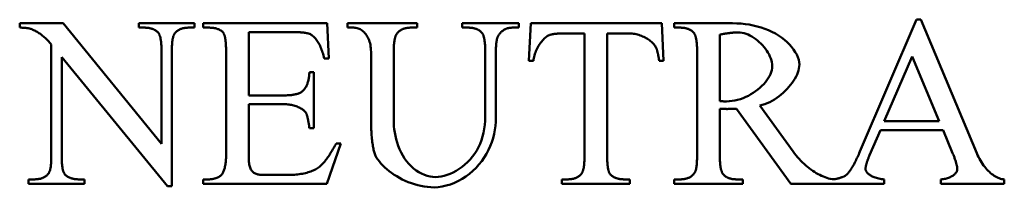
# Model space of a CAD drawing. Header units: millimetres. Extents: x 163 to 2699, y 224 to 730.
# Tile 32 of 168: x 212.9 to 222.09, y 471.84 to 473.41. Entities that reach past the tile are written whole.
import ezdxf

# ---------------------------------------------------------------- set-up
doc = ezdxf.new("R2010")
doc.units = ezdxf.units.MM
doc.layers.add('可見 (ISO)', color=7, linetype='Continuous', lineweight=50)

msp = doc.modelspace()

# ---------------------------------------------------------------- linework, layer by layer
at = {"layer": '可見 (ISO)'}
for p, q in [((212.901, 473.3351), (212.901, 473.3755)), ((212.901, 473.3755), (213.3054, 473.3755)), ((213.3054, 473.3755), (214.2245, 472.2493)), ((214.0125, 473.3755), (214.5334, 473.3755)), ((214.0125, 473.3351), (214.0125, 473.3755)), ((214.5334, 473.3755), (214.5334, 473.3351)), ((214.613, 473.3755), (215.7699, 473.3755)), ((214.613, 473.3351), (214.613, 473.3755)), ((215.7699, 473.3755), (215.7858, 473.0458)), ((215.9623, 473.3755), (216.6106, 473.3755)), ((215.9623, 473.3351), (215.9623, 473.3755)), ((216.6106, 473.3755), (216.6106, 473.3351)), ((217.0321, 473.3755), (217.5603, 473.3755)), ((217.0321, 473.3351), (217.0321, 473.3755)), ((217.5603, 473.3755), (217.5603, 473.3351)), ((217.6547, 473.0238), (217.6718, 473.3755)), ((217.6718, 473.3755), (218.8961, 473.3755)), ((218.8961, 473.3755), (218.912, 473.0238)), ((219.0101, 473.3755), (219.5554, 473.3755)), ((219.0101, 473.3351), (219.0101, 473.3755)), ((220.7441, 472.1757), (221.2735, 473.4098)), ((221.2735, 473.4098), (221.3128, 473.4098)), ((221.3128, 473.4098), (221.8348, 472.1623)), ((214.064, 473.3351), (214.0125, 473.3351)), ((214.5334, 473.3351), (214.4807, 473.3351)), ((214.6657, 473.3351), (214.613, 473.3351)), ((215.4512, 473.2934), (215.0395, 473.2934)), ((215.0395, 473.2934), (215.0395, 472.7015)), ((216.0186, 473.3351), (215.9623, 473.3351)), ((216.6106, 473.3351), (216.553, 473.3351)), ((217.0885, 473.3351), (217.0321, 473.3351)), ((217.5603, 473.3351), (217.5039, 473.3351)), ((218.1731, 473.2811), (217.9929, 473.2811)), ((218.1731, 472.1353), (218.1731, 473.2811)), ((218.3851, 473.2811), (218.3851, 472.1353)), ((218.5959, 473.2811), (218.3851, 473.2811)), ((219.0664, 473.3351), (219.0101, 473.3351)), ((219.4365, 473.2701), (219.4365, 472.6463)), ((213.1963, 472.1353), (213.1963, 473.1782)), ((214.2245, 472.2493), (214.2245, 473.1157)), ((214.3213, 473.1157), (214.3213, 471.851)), ((214.8275, 472.1414), (214.8275, 473.1145)), ((216.1804, 472.5238), (216.1804, 473.1096)), ((216.3924, 473.1096), (216.3924, 472.4564)), ((217.2466, 472.503), (217.2466, 473.1096)), ((217.3459, 473.101), (217.3459, 472.4931)), ((219.2245, 472.1414), (219.2245, 473.1096)), ((213.2932, 473.0593), (213.2932, 472.1353)), ((214.2821, 471.851), (213.2932, 473.0593)), ((215.7858, 473.0458), (215.7429, 473.0458)), ((217.6963, 473.0238), (217.6547, 473.0238)), ((218.912, 473.0238), (218.8704, 473.0238)), ((221.2331, 473.0655), (220.9721, 472.4588)), ((221.4856, 472.4588), (221.2331, 473.0655)), ((215.6057, 472.9196), (215.6461, 472.9196)), ((215.6461, 472.9196), (215.6461, 472.3963)), ((215.0395, 472.7015), (215.3691, 472.7015)), ((215.0395, 472.6194), (215.0395, 472.1255)), ((215.3691, 472.6194), (215.0395, 472.6194)), ((219.4365, 472.5765), (219.4365, 472.1414)), ((220.1008, 471.8755), (219.5922, 472.5765)), ((219.8091, 472.6059), (220.1204, 472.1757)), ((220.9721, 472.4588), (221.4856, 472.4588)), ((215.6461, 472.3963), (215.6057, 472.3963)), ((220.9365, 472.3767), (220.8348, 472.1414)), ((221.5199, 472.3767), (220.9365, 472.3767)), ((221.6093, 472.1623), (221.5199, 472.3767)), ((215.8985, 472.2517), (215.7686, 471.8755)), ((215.8544, 472.2517), (215.8985, 472.2517)), ((212.9843, 471.9159), (213.0358, 471.9159)), ((212.9843, 471.8755), (212.9843, 471.9159)), ((213.5052, 471.8755), (212.9843, 471.8755)), ((213.4525, 471.9159), (213.5052, 471.9159)), ((213.5052, 471.9159), (213.5052, 471.8755)), ((214.613, 471.9159), (214.6657, 471.9159)), ((214.613, 471.8755), (214.613, 471.9159)), ((215.7686, 471.8755), (214.613, 471.8755)), ((215.1633, 471.9576), (215.4182, 471.9576)), ((217.961, 471.9159), (218.0137, 471.9159)), ((217.961, 471.8755), (217.961, 471.9159)), ((218.5959, 471.8755), (217.961, 471.8755)), ((218.5444, 471.9159), (218.5959, 471.9159)), ((218.5959, 471.9159), (218.5959, 471.8755)), ((219.0101, 471.9159), (219.0664, 471.9159)), ((219.0101, 471.8755), (219.0101, 471.9159)), ((219.651, 471.8755), (219.0101, 471.8755)), ((219.5922, 471.9159), (219.651, 471.9159)), ((219.651, 471.9159), (219.651, 471.8755)), ((220.9709, 471.8755), (220.1008, 471.8755)), ((220.9709, 471.9159), (220.9709, 471.8755)), ((221.5003, 471.8755), (221.5003, 471.9159)), ((222.0922, 471.8755), (221.5003, 471.8755)), ((222.0922, 471.9159), (222.0922, 471.8755)), ((214.3213, 471.851), (214.2821, 471.851))]:
    msp.add_line(p, q, dxfattribs=at)
at = {"layer": '可見 (ISO)', "flags": 128}
for points in [[(219.5554, 473.3755), (219.5951, 473.3748), (219.6344, 473.3725), (219.6733, 473.3686), (219.7116, 473.3632), (219.7493, 473.356), (219.7861, 473.3473), (219.8221, 473.3368), (219.8571, 473.3247), (219.891, 473.3111), (219.9236, 473.2959), (219.9549, 473.2792), (219.9847, 473.2611), (220.0129, 473.2418), (220.0394, 473.2213), (220.064, 473.1998), (220.0866, 473.1774), (220.1071, 473.1542), (220.1254, 473.1306), (220.1412, 473.1066), (220.1545, 473.0824), (220.1651, 473.0584), (220.1728, 473.0347), (220.1776, 473.0117), (220.1792, 472.9895)], [(212.9978, 473.3253), (212.9951, 473.3261), (212.9923, 473.3268), (212.9893, 473.3276), (212.9863, 473.3283), (212.9831, 473.3289), (212.9798, 473.3295), (212.9764, 473.3301), (212.9729, 473.3307), (212.9693, 473.3312), (212.9655, 473.3317), (212.9617, 473.3322), (212.9577, 473.3326), (212.9536, 473.333), (212.9494, 473.3334), (212.9451, 473.3337), (212.9406, 473.334), (212.9361, 473.3342), (212.9314, 473.3344), (212.9266, 473.3346), (212.9217, 473.3348), (212.9167, 473.3349), (212.9116, 473.335), (212.9064, 473.335), (212.901, 473.3351)], [(213.1963, 473.1782), (213.1882, 473.1877), (213.1801, 473.1969), (213.1719, 473.2058), (213.1637, 473.2145), (213.1555, 473.2228), (213.1472, 473.2308), (213.139, 473.2386), (213.1307, 473.246), (213.1224, 473.2532), (213.1141, 473.26), (213.1058, 473.2666), (213.0975, 473.2729), (213.0892, 473.2788), (213.0809, 473.2845), (213.0726, 473.2899), (213.0643, 473.295), (213.0559, 473.2998), (213.0476, 473.3043), (213.0393, 473.3086), (213.031, 473.3125), (213.0227, 473.3161), (213.0144, 473.3195), (213.0061, 473.3225), (212.9978, 473.3253)], [(214.1939, 473.2885), (214.1903, 473.2923), (214.1866, 473.2959), (214.1827, 473.2994), (214.1787, 473.3027), (214.1745, 473.3059), (214.1701, 473.3089), (214.1656, 473.3117), (214.1609, 473.3144), (214.1561, 473.3169), (214.1511, 473.3192), (214.1459, 473.3214), (214.1406, 473.3234), (214.1351, 473.3253), (214.1294, 473.327), (214.1236, 473.3285), (214.1176, 473.3299), (214.1115, 473.3311), (214.1052, 473.3322), (214.0987, 473.333), (214.0921, 473.3338), (214.0853, 473.3343), (214.0784, 473.3347), (214.0713, 473.335), (214.064, 473.3351)], [(214.2245, 473.1157), (214.2245, 473.1271), (214.2243, 473.1381), (214.2241, 473.1487), (214.2237, 473.159), (214.2232, 473.1689), (214.2226, 473.1784), (214.2219, 473.1876), (214.2211, 473.1964), (214.2202, 473.2049), (214.2192, 473.213), (214.2181, 473.2208), (214.2169, 473.2281), (214.2155, 473.2352), (214.2141, 473.2418), (214.2126, 473.2481), (214.2109, 473.254), (214.2092, 473.2596), (214.2073, 473.2648), (214.2053, 473.2697), (214.2033, 473.2742), (214.2011, 473.2783), (214.1988, 473.2821), (214.1964, 473.2855), (214.1939, 473.2885)], [(214.3459, 473.2775), (214.3439, 473.2743), (214.3419, 473.2709), (214.3401, 473.2672), (214.3384, 473.2631), (214.3367, 473.2587), (214.3351, 473.254), (214.3336, 473.249), (214.3322, 473.2437), (214.3309, 473.2381), (214.3297, 473.2321), (214.3285, 473.2258), (214.3275, 473.2193), (214.3265, 473.2124), (214.3256, 473.2051), (214.3248, 473.1976), (214.3241, 473.1898), (214.3234, 473.1816), (214.3229, 473.1731), (214.3224, 473.1644), (214.322, 473.1553), (214.3217, 473.1458), (214.3215, 473.1361), (214.3214, 473.1261), (214.3213, 473.1157)], [(214.4807, 473.3351), (214.4728, 473.335), (214.4651, 473.3347), (214.4576, 473.3342), (214.4504, 473.3335), (214.4433, 473.3326), (214.4364, 473.3315), (214.4297, 473.3302), (214.4232, 473.3287), (214.4169, 473.327), (214.4108, 473.3251), (214.4049, 473.323), (214.3992, 473.3207), (214.3936, 473.3182), (214.3883, 473.3155), (214.3832, 473.3126), (214.3783, 473.3095), (214.3735, 473.3062), (214.369, 473.3027), (214.3646, 473.299), (214.3605, 473.2951), (214.3565, 473.291), (214.3528, 473.2867), (214.3492, 473.2822), (214.3459, 473.2775)], [(214.7993, 473.2909), (214.7958, 473.2945), (214.7922, 473.298), (214.7883, 473.3013), (214.7843, 473.3044), (214.7801, 473.3074), (214.7758, 473.3102), (214.7712, 473.3129), (214.7665, 473.3155), (214.7615, 473.3178), (214.7564, 473.3201), (214.7511, 473.3221), (214.7457, 473.324), (214.74, 473.3258), (214.7342, 473.3274), (214.7281, 473.3289), (214.7219, 473.3302), (214.7156, 473.3313), (214.709, 473.3323), (214.7022, 473.3331), (214.6953, 473.3338), (214.6882, 473.3344), (214.6809, 473.3348), (214.6734, 473.335), (214.6657, 473.3351)], [(214.8275, 473.1145), (214.8274, 473.1262), (214.8273, 473.1376), (214.827, 473.1486), (214.8267, 473.1592), (214.8262, 473.1694), (214.8257, 473.1793), (214.8251, 473.1887), (214.8243, 473.1978), (214.8235, 473.2065), (214.8226, 473.2148), (214.8215, 473.2227), (214.8204, 473.2303), (214.8192, 473.2374), (214.8179, 473.2442), (214.8165, 473.2506), (214.8149, 473.2566), (214.8133, 473.2623), (214.8116, 473.2675), (214.8098, 473.2724), (214.8079, 473.2769), (214.8059, 473.2809), (214.8038, 473.2847), (214.8016, 473.288), (214.7993, 473.2909)], [(215.6081, 473.2762), (215.6043, 473.2776), (215.6003, 473.279), (215.596, 473.2803), (215.5915, 473.2815), (215.5867, 473.2826), (215.5818, 473.2837), (215.5765, 473.2848), (215.5711, 473.2858), (215.5654, 473.2867), (215.5594, 473.2876), (215.5532, 473.2884), (215.5468, 473.2891), (215.5402, 473.2898), (215.5333, 473.2904), (215.5262, 473.291), (215.5188, 473.2915), (215.5112, 473.2919), (215.5033, 473.2923), (215.4952, 473.2927), (215.4869, 473.2929), (215.4784, 473.2931), (215.4696, 473.2933), (215.4605, 473.2934), (215.4512, 473.2934)], [(215.7429, 473.0458), (215.7398, 473.0605), (215.7364, 473.0749), (215.7327, 473.0889), (215.7287, 473.1026), (215.7244, 473.1158), (215.7198, 473.1287), (215.7149, 473.1412), (215.7099, 473.1532), (215.7046, 473.1648), (215.6991, 473.176), (215.6933, 473.1867), (215.6875, 473.1969), (215.6814, 473.2066), (215.6752, 473.2158), (215.6689, 473.2245), (215.6624, 473.2326), (215.6558, 473.2401), (215.6492, 473.2471), (215.6424, 473.2535), (215.6356, 473.2593), (215.6288, 473.2645), (215.6219, 473.2691), (215.615, 473.273), (215.6081, 473.2762)], [(216.1804, 473.1096), (216.18, 473.1266), (216.1789, 473.1431), (216.177, 473.159), (216.1744, 473.1744), (216.1711, 473.1891), (216.1672, 473.2032), (216.1627, 473.2167), (216.1575, 473.2296), (216.1518, 473.2418), (216.1456, 473.2533), (216.1389, 473.2641), (216.1317, 473.2742), (216.1241, 473.2836), (216.116, 473.2923), (216.1075, 473.3002), (216.0987, 473.3074), (216.0896, 473.3137), (216.0801, 473.3193), (216.0704, 473.3241), (216.0604, 473.328), (216.0502, 473.3311), (216.0399, 473.3333), (216.0293, 473.3346), (216.0186, 473.3351)], [(216.4206, 473.2762), (216.4183, 473.2727), (216.4161, 473.2689), (216.414, 473.2648), (216.412, 473.2604), (216.4101, 473.2557), (216.4083, 473.2507), (216.4066, 473.2453), (216.4049, 473.2397), (216.4034, 473.2338), (216.402, 473.2276), (216.4007, 473.2211), (216.3995, 473.2143), (216.3983, 473.2073), (216.3973, 473.1999), (216.3964, 473.1922), (216.3956, 473.1842), (216.3948, 473.1759), (216.3942, 473.1673), (216.3936, 473.1584), (216.3932, 473.1493), (216.3929, 473.1398), (216.3926, 473.13), (216.3925, 473.1199), (216.3924, 473.1096)], [(216.553, 473.3351), (216.5453, 473.335), (216.5378, 473.3347), (216.5305, 473.3341), (216.5234, 473.3334), (216.5165, 473.3325), (216.5098, 473.3314), (216.5032, 473.3301), (216.4969, 473.3285), (216.4907, 473.3268), (216.4847, 473.3248), (216.4789, 473.3227), (216.4733, 473.3204), (216.4679, 473.3178), (216.4626, 473.315), (216.4576, 473.3121), (216.4527, 473.3089), (216.4481, 473.3055), (216.4436, 473.302), (216.4393, 473.2982), (216.4352, 473.2942), (216.4313, 473.29), (216.4275, 473.2856), (216.424, 473.281), (216.4206, 473.2762)], [(217.216, 473.286), (217.2123, 473.29), (217.2085, 473.2939), (217.2046, 473.2975), (217.2005, 473.301), (217.1963, 473.3043), (217.1919, 473.3075), (217.1874, 473.3105), (217.1827, 473.3133), (217.1779, 473.3159), (217.173, 473.3184), (217.1679, 473.3207), (217.1626, 473.3228), (217.1573, 473.3248), (217.1517, 473.3266), (217.1461, 473.3282), (217.1402, 473.3296), (217.1343, 473.3309), (217.1282, 473.332), (217.1219, 473.3329), (217.1155, 473.3337), (217.109, 473.3343), (217.1023, 473.3347), (217.0955, 473.335), (217.0885, 473.3351)], [(217.2466, 473.1096), (217.2465, 473.1211), (217.2464, 473.1323), (217.2461, 473.1432), (217.2457, 473.1536), (217.2453, 473.1637), (217.2447, 473.1734), (217.244, 473.1828), (217.2432, 473.1918), (217.2423, 473.2004), (217.2413, 473.2087), (217.2402, 473.2166), (217.2389, 473.2242), (217.2376, 473.2313), (217.2362, 473.2381), (217.2346, 473.2446), (217.233, 473.2506), (217.2312, 473.2563), (217.2294, 473.2617), (217.2274, 473.2667), (217.2253, 473.2713), (217.2231, 473.2755), (217.2208, 473.2794), (217.2184, 473.2829), (217.216, 473.286)], [(217.3691, 473.2603), (217.3672, 473.2573), (217.3654, 473.254), (217.3637, 473.2503), (217.362, 473.2464), (217.3604, 473.2421), (217.3589, 473.2375), (217.3575, 473.2326), (217.3562, 473.2274), (217.3549, 473.2218), (217.3538, 473.216), (217.3527, 473.2098), (217.3517, 473.2033), (217.3507, 473.1965), (217.3499, 473.1894), (217.3491, 473.182), (217.3484, 473.1743), (217.3478, 473.1662), (217.3473, 473.1578), (217.3469, 473.1491), (217.3465, 473.1401), (217.3462, 473.1308), (217.346, 473.1212), (217.3459, 473.1113), (217.3459, 473.101)], [(217.5039, 473.3351), (217.4967, 473.3349), (217.4895, 473.3345), (217.4825, 473.3339), (217.4757, 473.333), (217.469, 473.3318), (217.4624, 473.3304), (217.456, 473.3287), (217.4497, 473.3268), (217.4436, 473.3245), (217.4376, 473.3221), (217.4318, 473.3194), (217.4261, 473.3164), (217.4206, 473.3131), (217.4152, 473.3096), (217.4099, 473.3059), (217.4048, 473.3018), (217.3998, 473.2976), (217.395, 473.293), (217.3903, 473.2882), (217.3858, 473.2831), (217.3814, 473.2778), (217.3772, 473.2722), (217.3731, 473.2664), (217.3691, 473.2603)], [(217.8434, 473.2652), (217.8361, 473.2621), (217.8286, 473.258), (217.8209, 473.253), (217.8131, 473.2472), (217.8052, 473.2405), (217.7973, 473.233), (217.7894, 473.2248), (217.7816, 473.216), (217.7738, 473.2065), (217.7662, 473.1964), (217.7587, 473.1859), (217.7515, 473.1748), (217.7445, 473.1634), (217.7378, 473.1515), (217.7315, 473.1394), (217.7255, 473.127), (217.7199, 473.1143), (217.7148, 473.1015), (217.7103, 473.0886), (217.7062, 473.0755), (217.7028, 473.0625), (217.6999, 473.0495), (217.6978, 473.0366), (217.6963, 473.0238)], [(217.9929, 473.2811), (217.9842, 473.2811), (217.9758, 473.281), (217.9675, 473.2809), (217.9595, 473.2807), (217.9517, 473.2804), (217.944, 473.2801), (217.9366, 473.2798), (217.9295, 473.2794), (217.9225, 473.2789), (217.9157, 473.2784), (217.9092, 473.2778), (217.9028, 473.2772), (217.8967, 473.2765), (217.8908, 473.2757), (217.8851, 473.2749), (217.8796, 473.2741), (217.8743, 473.2731), (217.8693, 473.2722), (217.8644, 473.2712), (217.8598, 473.2701), (217.8554, 473.2689), (217.8512, 473.2678), (217.8472, 473.2665), (217.8434, 473.2652)], [(218.8373, 473.1561), (218.8326, 473.1641), (218.8271, 473.172), (218.8209, 473.1798), (218.8139, 473.1875), (218.8064, 473.1951), (218.7982, 473.2026), (218.7894, 473.2098), (218.7801, 473.2169), (218.7704, 473.2237), (218.7602, 473.2303), (218.7496, 473.2366), (218.7386, 473.2425), (218.7274, 473.2482), (218.7159, 473.2535), (218.7041, 473.2584), (218.6922, 473.2629), (218.6802, 473.267), (218.668, 473.2706), (218.6559, 473.2737), (218.6437, 473.2763), (218.6316, 473.2784), (218.6195, 473.2799), (218.6076, 473.2808), (218.5959, 473.2811)], [(219.1939, 473.286), (219.1902, 473.29), (219.1865, 473.2939), (219.1825, 473.2975), (219.1784, 473.301), (219.1742, 473.3043), (219.1698, 473.3075), (219.1653, 473.3105), (219.1607, 473.3133), (219.1559, 473.3159), (219.1509, 473.3184), (219.1458, 473.3207), (219.1406, 473.3228), (219.1352, 473.3248), (219.1297, 473.3266), (219.124, 473.3282), (219.1182, 473.3296), (219.1122, 473.3309), (219.1061, 473.332), (219.0999, 473.3329), (219.0935, 473.3337), (219.0869, 473.3343), (219.0802, 473.3347), (219.0734, 473.335), (219.0664, 473.3351)], [(219.2245, 473.1096), (219.2245, 473.1212), (219.2243, 473.1325), (219.2241, 473.1434), (219.2237, 473.154), (219.2232, 473.1641), (219.2226, 473.1739), (219.2219, 473.1833), (219.2211, 473.1924), (219.2202, 473.201), (219.2192, 473.2093), (219.2181, 473.2172), (219.2169, 473.2248), (219.2155, 473.2319), (219.2141, 473.2387), (219.2126, 473.2451), (219.2109, 473.2512), (219.2092, 473.2569), (219.2073, 473.2621), (219.2053, 473.2671), (219.2033, 473.2716), (219.2011, 473.2758), (219.1988, 473.2796), (219.1964, 473.283), (219.1939, 473.286)], [(219.6081, 473.2909), (219.6027, 473.2909), (219.5972, 473.2908), (219.5915, 473.2906), (219.5856, 473.2904), (219.5796, 473.29), (219.5735, 473.2896), (219.5672, 473.2892), (219.5607, 473.2886), (219.5541, 473.288), (219.5473, 473.2873), (219.5404, 473.2866), (219.5334, 473.2857), (219.5261, 473.2848), (219.5187, 473.2839), (219.5112, 473.2828), (219.5035, 473.2817), (219.4957, 473.2805), (219.4877, 473.2792), (219.4796, 473.2779), (219.4713, 473.2765), (219.4628, 473.275), (219.4542, 473.2734), (219.4455, 473.2718), (219.4365, 473.2701)], [(219.9255, 472.9748), (219.9246, 472.9925), (219.922, 473.0106), (219.9178, 473.0288), (219.912, 473.0471), (219.9047, 473.0654), (219.8961, 473.0836), (219.8862, 473.1016), (219.8751, 473.1194), (219.8629, 473.1367), (219.8497, 473.1536), (219.8355, 473.17), (219.8206, 473.1857), (219.8049, 473.2007), (219.7885, 473.2148), (219.7715, 473.2281), (219.7541, 473.2403), (219.7363, 473.2514), (219.7182, 473.2614), (219.6999, 473.27), (219.6814, 473.2773), (219.6629, 473.2831), (219.6445, 473.2874), (219.6262, 473.29), (219.6081, 473.2909)], [(218.8704, 473.0238), (218.8693, 473.0314), (218.8683, 473.0387), (218.8672, 473.046), (218.866, 473.053), (218.8649, 473.0598), (218.8637, 473.0665), (218.8625, 473.073), (218.8612, 473.0793), (218.86, 473.0855), (218.8587, 473.0914), (218.8573, 473.0972), (218.856, 473.1028), (218.8546, 473.1083), (218.8531, 473.1135), (218.8517, 473.1186), (218.8502, 473.1235), (218.8487, 473.1282), (218.8472, 473.1327), (218.8456, 473.1371), (218.844, 473.1412), (218.8423, 473.1452), (218.8407, 473.149), (218.839, 473.1527), (218.8373, 473.1561)], [(220.1792, 472.9895), (220.1783, 472.9718), (220.1755, 472.9536), (220.1711, 472.9349), (220.165, 472.9159), (220.1573, 472.8965), (220.1481, 472.877), (220.1374, 472.8574), (220.1254, 472.8377), (220.1122, 472.8182), (220.0977, 472.7989), (220.0821, 472.78), (220.0654, 472.7614), (220.0477, 472.7433), (220.0291, 472.7258), (220.0097, 472.7091), (219.9895, 472.6931), (219.9686, 472.678), (219.947, 472.6639), (219.925, 472.6509), (219.9025, 472.6392), (219.8795, 472.6287), (219.8563, 472.6196), (219.8328, 472.6119), (219.8091, 472.6059)], [(215.5407, 472.7407), (215.5455, 472.745), (215.5501, 472.7496), (215.5546, 472.7545), (215.5589, 472.7596), (215.5629, 472.765), (215.5668, 472.7707), (215.5705, 472.7767), (215.5741, 472.7829), (215.5774, 472.7894), (215.5806, 472.7962), (215.5836, 472.8032), (215.5864, 472.8106), (215.589, 472.8181), (215.5914, 472.826), (215.5937, 472.8341), (215.5957, 472.8426), (215.5976, 472.8512), (215.5993, 472.8602), (215.6008, 472.8694), (215.6021, 472.8789), (215.6033, 472.8887), (215.6043, 472.8987), (215.6051, 472.909), (215.6057, 472.9196)], [(219.4978, 472.6451), (219.5243, 472.6461), (219.5508, 472.6489), (219.5771, 472.6534), (219.6031, 472.6596), (219.6288, 472.6673), (219.6541, 472.6765), (219.6788, 472.687), (219.7029, 472.6987), (219.7263, 472.7116), (219.7489, 472.7256), (219.7705, 472.7404), (219.7912, 472.7562), (219.8107, 472.7727), (219.829, 472.7898), (219.8461, 472.8075), (219.8617, 472.8256), (219.8759, 472.844), (219.8885, 472.8628), (219.8994, 472.8816), (219.9085, 472.9006), (219.9158, 472.9194), (219.9211, 472.9382), (219.9244, 472.9566), (219.9255, 472.9748)], [(215.3691, 472.7015), (215.3797, 472.7016), (215.39, 472.7018), (215.4, 472.7021), (215.4096, 472.7026), (215.419, 472.7032), (215.4281, 472.7039), (215.4369, 472.7048), (215.4454, 472.7058), (215.4536, 472.707), (215.4615, 472.7083), (215.4691, 472.7097), (215.4764, 472.7113), (215.4834, 472.713), (215.4901, 472.7148), (215.4965, 472.7168), (215.5026, 472.7189), (215.5084, 472.7212), (215.5139, 472.7235), (215.5191, 472.7261), (215.524, 472.7287), (215.5286, 472.7315), (215.533, 472.7344), (215.537, 472.7375), (215.5407, 472.7407)], [(215.575, 472.536), (215.5721, 472.541), (215.5684, 472.5459), (215.5641, 472.5509), (215.5591, 472.5558), (215.5535, 472.5607), (215.5473, 472.5656), (215.5406, 472.5704), (215.5333, 472.5751), (215.5256, 472.5796), (215.5174, 472.5841), (215.5087, 472.5883), (215.4997, 472.5924), (215.4902, 472.5963), (215.4804, 472.5999), (215.4703, 472.6033), (215.4598, 472.6065), (215.4491, 472.6093), (215.4382, 472.6119), (215.427, 472.6141), (215.4157, 472.6159), (215.4042, 472.6174), (215.3926, 472.6185), (215.3809, 472.6191), (215.3691, 472.6194)], [(219.4365, 472.6463), (219.4392, 472.6463), (219.4419, 472.6463), (219.4447, 472.6463), (219.4476, 472.6462), (219.4506, 472.6462), (219.4535, 472.6461), (219.4565, 472.6461), (219.4595, 472.646), (219.4625, 472.6459), (219.4655, 472.6459), (219.4684, 472.6458), (219.4713, 472.6457), (219.4742, 472.6456), (219.4769, 472.6456), (219.4796, 472.6455), (219.4822, 472.6454), (219.4847, 472.6454), (219.487, 472.6453), (219.4892, 472.6452), (219.4913, 472.6452), (219.4932, 472.6452), (219.4949, 472.6451), (219.4965, 472.6451), (219.4978, 472.6451)], [(215.6057, 472.3963), (215.6043, 472.4053), (215.603, 472.414), (215.6017, 472.4224), (215.6004, 472.4305), (215.5991, 472.4384), (215.5978, 472.446), (215.5965, 472.4533), (215.5952, 472.4603), (215.5939, 472.4671), (215.5926, 472.4736), (215.5913, 472.4798), (215.59, 472.4858), (215.5888, 472.4915), (215.5875, 472.4969), (215.5862, 472.502), (215.585, 472.5069), (215.5837, 472.5115), (215.5824, 472.5158), (215.5812, 472.5199), (215.58, 472.5237), (215.5787, 472.5272), (215.5775, 472.5304), (215.5762, 472.5334), (215.575, 472.536)], [(216.216, 472.1549), (216.2131, 472.1634), (216.2103, 472.1725), (216.2076, 472.1821), (216.2051, 472.1924), (216.2027, 472.2033), (216.2004, 472.2147), (216.1982, 472.2268), (216.1962, 472.2395), (216.1943, 472.2527), (216.1925, 472.2666), (216.1908, 472.2811), (216.1893, 472.2962), (216.1879, 472.3118), (216.1866, 472.3281), (216.1854, 472.345), (216.1844, 472.3624), (216.1834, 472.3805), (216.1826, 472.3992), (216.182, 472.4184), (216.1814, 472.4383), (216.181, 472.4588), (216.1807, 472.4798), (216.1805, 472.5015), (216.1804, 472.5238)], [(219.5015, 472.574), (219.4996, 472.574), (219.4974, 472.5741), (219.4952, 472.5741), (219.4928, 472.5741), (219.4902, 472.5742), (219.4876, 472.5742), (219.4848, 472.5743), (219.4819, 472.5744), (219.479, 472.5745), (219.476, 472.5746), (219.473, 472.5747), (219.4699, 472.5748), (219.4669, 472.5749), (219.4638, 472.575), (219.4608, 472.5752), (219.4577, 472.5753), (219.4548, 472.5754), (219.4519, 472.5756), (219.449, 472.5757), (219.4463, 472.5759), (219.4437, 472.576), (219.4411, 472.5762), (219.4388, 472.5763), (219.4365, 472.5765)], [(219.5922, 472.5765), (219.5875, 472.5763), (219.5829, 472.5761), (219.5784, 472.5759), (219.574, 472.5757), (219.5696, 472.5756), (219.5654, 472.5754), (219.5612, 472.5753), (219.557, 472.5751), (219.553, 472.575), (219.549, 472.5749), (219.5451, 472.5748), (219.5413, 472.5746), (219.5376, 472.5745), (219.5339, 472.5745), (219.5303, 472.5744), (219.5268, 472.5743), (219.5234, 472.5742), (219.52, 472.5742), (219.5167, 472.5741), (219.5135, 472.5741), (219.5104, 472.5741), (219.5074, 472.574), (219.5044, 472.574), (219.5015, 472.574)], [(216.3924, 472.4564), (216.393, 472.436), (216.3948, 472.4118), (216.3978, 472.3847), (216.4022, 472.3554), (216.4081, 472.3246), (216.4155, 472.293), (216.4244, 472.2611), (216.435, 472.2293), (216.4472, 472.1981), (216.4611, 472.1678), (216.4766, 472.1387), (216.4938, 472.111), (216.5126, 472.0849), (216.5329, 472.0606), (216.5547, 472.0382), (216.5777, 472.0178), (216.6019, 471.9996), (216.627, 471.9835), (216.6528, 471.9696), (216.6791, 471.9581), (216.7055, 471.9489), (216.7318, 471.9423), (216.7575, 471.9382), (216.7821, 471.9368)], [(217.3459, 472.4931), (217.3449, 472.4554), (217.3419, 472.4172), (217.3369, 472.379), (217.3296, 472.3407), (217.3201, 472.3026), (217.3082, 472.2649), (217.294, 472.2276), (217.2775, 472.1911), (217.2586, 472.1554), (217.2374, 472.1208), (217.2139, 472.0873), (217.1883, 472.0552), (217.1606, 472.0246), (217.1309, 471.9958), (217.0995, 471.9689), (217.0664, 471.944), (217.0318, 471.9214), (216.996, 471.9012), (216.9591, 471.8836), (216.9214, 471.8688), (216.8833, 471.857), (216.8449, 471.8483), (216.8066, 471.843), (216.7686, 471.8412)], [(216.7821, 471.9368), (216.8075, 471.9381), (216.8342, 471.942), (216.8619, 471.9484), (216.8902, 471.9572), (216.9189, 471.9683), (216.9476, 471.9815), (216.9761, 471.9969), (217.004, 472.0143), (217.0312, 472.0337), (217.0574, 472.0549), (217.0824, 472.0779), (217.106, 472.1025), (217.1282, 472.1288), (217.1486, 472.1566), (217.1673, 472.1859), (217.1841, 472.2165), (217.1989, 472.2484), (217.2118, 472.2816), (217.2226, 472.316), (217.2314, 472.3514), (217.2381, 472.3879), (217.2429, 472.4254), (217.2457, 472.4637), (217.2466, 472.503)], [(215.7135, 472.0446), (215.7192, 472.0505), (215.725, 472.0565), (215.7307, 472.0629), (215.7365, 472.0694), (215.7423, 472.0762), (215.748, 472.0833), (215.7538, 472.0906), (215.7597, 472.0981), (215.7655, 472.1059), (215.7713, 472.1139), (215.7772, 472.1222), (215.783, 472.1307), (215.7889, 472.1395), (215.7948, 472.1485), (215.8007, 472.1577), (215.8066, 472.1672), (215.8126, 472.1769), (215.8185, 472.1869), (215.8245, 472.1971), (215.8304, 472.2075), (215.8364, 472.2182), (215.8424, 472.2291), (215.8484, 472.2403), (215.8544, 472.2517)], [(216.7686, 471.8412), (216.738, 471.8421), (216.7073, 471.8446), (216.6767, 471.8488), (216.6463, 471.8545), (216.6161, 471.8616), (216.5863, 471.87), (216.5569, 471.8798), (216.5281, 471.8907), (216.5, 471.9026), (216.4725, 471.9156), (216.4459, 471.9295), (216.4201, 471.9443), (216.3954, 471.9598), (216.3718, 471.9759), (216.3494, 471.9926), (216.3282, 472.0099), (216.3084, 472.0275), (216.2901, 472.0454), (216.2733, 472.0636), (216.2582, 472.0819), (216.2448, 472.1003), (216.2332, 472.1186), (216.2236, 472.1369), (216.216, 472.1549)], [(220.1204, 472.1757), (220.1338, 472.1576), (220.1477, 472.14), (220.1621, 472.1229), (220.1767, 472.1064), (220.1918, 472.0904), (220.2071, 472.075), (220.2227, 472.0603), (220.2385, 472.0462), (220.2546, 472.0327), (220.2708, 472.0198), (220.2872, 472.0076), (220.3037, 471.9961), (220.3203, 471.9853), (220.3369, 471.9752), (220.3536, 471.9658), (220.3703, 471.9572), (220.3869, 471.9493), (220.4034, 471.9421), (220.4198, 471.9358), (220.4361, 471.9302), (220.4522, 471.9255), (220.4681, 471.9215), (220.4838, 471.9184), (220.4992, 471.9162)], [(220.6191, 471.9588), (220.6239, 471.9635), (220.6286, 471.9686), (220.6334, 471.974), (220.6383, 471.9798), (220.6432, 471.986), (220.6481, 471.9926), (220.6531, 471.9996), (220.6581, 472.0069), (220.6631, 472.0146), (220.6682, 472.0227), (220.6734, 472.0312), (220.6786, 472.04), (220.6838, 472.0493), (220.6891, 472.0589), (220.6944, 472.0688), (220.6997, 472.0792), (220.7051, 472.0899), (220.7106, 472.1011), (220.7161, 472.1126), (220.7216, 472.1244), (220.7272, 472.1367), (220.7328, 472.1493), (220.7384, 472.1624), (220.7441, 472.1757)], [(221.6534, 472.0079), (221.6534, 472.012), (221.6531, 472.0164), (221.6528, 472.021), (221.6522, 472.0258), (221.6515, 472.0307), (221.6507, 472.0359), (221.6497, 472.0412), (221.6485, 472.0468), (221.6472, 472.0525), (221.6458, 472.0585), (221.6442, 472.0646), (221.6424, 472.071), (221.6405, 472.0775), (221.6384, 472.0842), (221.6362, 472.0912), (221.6338, 472.0983), (221.6313, 472.1056), (221.6286, 472.1131), (221.6258, 472.1208), (221.6228, 472.1287), (221.6197, 472.1368), (221.6164, 472.1451), (221.6129, 472.1536), (221.6093, 472.1623)], [(221.8348, 472.1623), (221.8428, 472.1437), (221.8513, 472.1259), (221.8601, 472.1087), (221.8692, 472.0921), (221.8787, 472.0762), (221.8885, 472.061), (221.8986, 472.0466), (221.9089, 472.0328), (221.9195, 472.0197), (221.9303, 472.0074), (221.9413, 471.9957), (221.9525, 471.9849), (221.9638, 471.9748), (221.9753, 471.9654), (221.9868, 471.9568), (221.9985, 471.949), (222.0102, 471.942), (222.022, 471.9358), (222.0338, 471.9304), (222.0455, 471.9258), (222.0573, 471.9221), (222.069, 471.9192), (222.0806, 471.9171), (222.0922, 471.9159)], [(213.1718, 471.9735), (213.1738, 471.9767), (213.1757, 471.9801), (213.1776, 471.9838), (213.1793, 471.9879), (213.181, 471.9923), (213.1826, 471.997), (213.184, 472.002), (213.1855, 472.0073), (213.1868, 472.0129), (213.188, 472.0189), (213.1892, 472.0252), (213.1902, 472.0318), (213.1912, 472.0387), (213.1921, 472.0459), (213.1929, 472.0534), (213.1936, 472.0612), (213.1943, 472.0694), (213.1948, 472.0779), (213.1953, 472.0866), (213.1957, 472.0958), (213.196, 472.1052), (213.1962, 472.1149), (213.1963, 472.1249), (213.1963, 472.1353)], [(213.2932, 472.1353), (213.2932, 472.1239), (213.2934, 472.1129), (213.2936, 472.1023), (213.294, 472.092), (213.2944, 472.0821), (213.295, 472.0726), (213.2957, 472.0634), (213.2964, 472.0546), (213.2973, 472.0461), (213.2983, 472.038), (213.2993, 472.0302), (213.3005, 472.0229), (213.3018, 472.0158), (213.3032, 472.0092), (213.3046, 472.0029), (213.3062, 471.997), (213.3079, 471.9914), (213.3097, 471.9862), (213.3116, 471.9813), (213.3136, 471.9768), (213.3157, 471.9727), (213.3179, 471.969), (213.3202, 471.9656), (213.3226, 471.9625)], [(214.7662, 471.9417), (214.7706, 471.9443), (214.7749, 471.9474), (214.779, 471.951), (214.7831, 471.9552), (214.787, 471.9599), (214.7908, 471.9651), (214.7944, 471.9709), (214.7979, 471.9771), (214.8012, 471.9839), (214.8044, 471.9911), (214.8074, 471.9989), (214.8102, 472.0071), (214.8128, 472.0158), (214.8152, 472.025), (214.8175, 472.0346), (214.8195, 472.0447), (214.8213, 472.0553), (214.8229, 472.0663), (214.8243, 472.0777), (214.8254, 472.0896), (214.8263, 472.1019), (214.8269, 472.1147), (214.8273, 472.1279), (214.8275, 472.1414)], [(215.0395, 472.1255), (215.0397, 472.1095), (215.0402, 472.0947), (215.0412, 472.0809), (215.0425, 472.068), (215.0443, 472.0561), (215.0465, 472.0451), (215.0492, 472.0349), (215.0523, 472.0255), (215.0558, 472.0168), (215.0598, 472.0089), (215.0643, 472.0016), (215.0693, 471.9949), (215.0747, 471.9889), (215.0806, 471.9834), (215.0869, 471.9785), (215.0937, 471.9741), (215.1009, 471.9702), (215.1086, 471.9669), (215.1167, 471.9641), (215.1253, 471.9618), (215.1342, 471.96), (215.1435, 471.9587), (215.1532, 471.9579), (215.1633, 471.9576)], [(218.1485, 471.9735), (218.1505, 471.9767), (218.1525, 471.9801), (218.1543, 471.9838), (218.156, 471.9879), (218.1577, 471.9923), (218.1593, 471.997), (218.1608, 472.002), (218.1622, 472.0073), (218.1635, 472.0129), (218.1647, 472.0189), (218.1659, 472.0252), (218.1669, 472.0318), (218.1679, 472.0387), (218.1688, 472.0459), (218.1696, 472.0534), (218.1703, 472.0612), (218.171, 472.0694), (218.1715, 472.0779), (218.172, 472.0866), (218.1724, 472.0958), (218.1727, 472.1052), (218.1729, 472.1149), (218.173, 472.1249), (218.1731, 472.1353)], [(218.3851, 472.1353), (218.3851, 472.1239), (218.3853, 472.1129), (218.3855, 472.1023), (218.3859, 472.092), (218.3863, 472.0821), (218.3869, 472.0726), (218.3876, 472.0634), (218.3883, 472.0546), (218.3892, 472.0461), (218.3902, 472.038), (218.3912, 472.0302), (218.3924, 472.0229), (218.3937, 472.0158), (218.3951, 472.0092), (218.3966, 472.0029), (218.3981, 471.997), (218.3998, 471.9914), (218.4016, 471.9862), (218.4035, 471.9813), (218.4055, 471.9768), (218.4076, 471.9727), (218.4098, 471.969), (218.4121, 471.9656), (218.4145, 471.9625)], [(219.2012, 471.9784), (219.2031, 471.9815), (219.205, 471.9848), (219.2067, 471.9885), (219.2084, 471.9925), (219.2099, 471.9968), (219.2114, 472.0015), (219.2128, 472.0065), (219.2142, 472.0118), (219.2154, 472.0174), (219.2166, 472.0234), (219.2177, 472.0297), (219.2187, 472.0363), (219.2196, 472.0433), (219.2205, 472.0506), (219.2213, 472.0582), (219.2219, 472.0661), (219.2225, 472.0744), (219.2231, 472.083), (219.2235, 472.0919), (219.2239, 472.1012), (219.2242, 472.1107), (219.2244, 472.1206), (219.2245, 472.1309), (219.2245, 472.1414)], [(219.4365, 472.1414), (219.4366, 472.1298), (219.4368, 472.1185), (219.437, 472.1076), (219.4374, 472.097), (219.4379, 472.0869), (219.4385, 472.0771), (219.4391, 472.0677), (219.4399, 472.0586), (219.4408, 472.05), (219.4419, 472.0417), (219.443, 472.0338), (219.4442, 472.0262), (219.4455, 472.0191), (219.447, 472.0123), (219.4485, 472.0059), (219.4502, 471.9998), (219.4519, 471.9942), (219.4538, 471.9889), (219.4557, 471.9839), (219.4578, 471.9794), (219.46, 471.9752), (219.4623, 471.9714), (219.4647, 471.968), (219.4672, 471.965)], [(220.8348, 472.1414), (220.8317, 472.1342), (220.8288, 472.127), (220.8259, 472.1201), (220.8232, 472.1133), (220.8206, 472.1066), (220.8182, 472.1002), (220.8159, 472.0938), (220.8137, 472.0876), (220.8117, 472.0816), (220.8098, 472.0758), (220.808, 472.0701), (220.8063, 472.0645), (220.8048, 472.0591), (220.8034, 472.0539), (220.8022, 472.0489), (220.8011, 472.0439), (220.8001, 472.0392), (220.7992, 472.0346), (220.7985, 472.0301), (220.7979, 472.0259), (220.7974, 472.0217), (220.7971, 472.0178), (220.7969, 472.014), (220.7968, 472.0103)], [(213.0358, 471.9159), (213.0438, 471.916), (213.0515, 471.9163), (213.0591, 471.9168), (213.0665, 471.9175), (213.0736, 471.9184), (213.0806, 471.9195), (213.0874, 471.9208), (213.0939, 471.9223), (213.1003, 471.924), (213.1065, 471.9259), (213.1124, 471.928), (213.1182, 471.9303), (213.1238, 471.9328), (213.1292, 471.9355), (213.1343, 471.9384), (213.1393, 471.9415), (213.1441, 471.9448), (213.1486, 471.9483), (213.153, 471.952), (213.1572, 471.9559), (213.1611, 471.96), (213.1649, 471.9643), (213.1685, 471.9688), (213.1718, 471.9735)], [(215.4182, 471.9576), (215.434, 471.9578), (215.4497, 471.9583), (215.4653, 471.9592), (215.4806, 471.9605), (215.4958, 471.9621), (215.5107, 471.964), (215.5253, 471.9662), (215.5397, 471.9687), (215.5537, 471.9716), (215.5675, 471.9747), (215.5808, 471.9781), (215.5939, 471.9818), (215.6065, 471.9858), (215.6187, 471.99), (215.6305, 471.9945), (215.6418, 471.9992), (215.6527, 472.0041), (215.663, 472.0093), (215.6729, 472.0147), (215.6822, 472.0203), (215.6909, 472.0261), (215.6991, 472.0321), (215.7066, 472.0383), (215.7135, 472.0446)], [(218.0137, 471.9159), (218.0216, 471.916), (218.0293, 471.9163), (218.0368, 471.9168), (218.044, 471.9175), (218.0511, 471.9184), (218.058, 471.9195), (218.0647, 471.9208), (218.0712, 471.9223), (218.0775, 471.924), (218.0836, 471.9259), (218.0895, 471.928), (218.0952, 471.9303), (218.1008, 471.9328), (218.1061, 471.9355), (218.1112, 471.9384), (218.1161, 471.9415), (218.1209, 471.9448), (218.1254, 471.9483), (218.1298, 471.952), (218.1339, 471.9559), (218.1379, 471.96), (218.1416, 471.9643), (218.1452, 471.9688), (218.1485, 471.9735)], [(219.0664, 471.9159), (219.0742, 471.9161), (219.0818, 471.9164), (219.0892, 471.9169), (219.0964, 471.9177), (219.1034, 471.9187), (219.1103, 471.9199), (219.1169, 471.9213), (219.1234, 471.9229), (219.1296, 471.9247), (219.1357, 471.9268), (219.1416, 471.9291), (219.1473, 471.9316), (219.1528, 471.9343), (219.1582, 471.9372), (219.1633, 471.9404), (219.1683, 471.9437), (219.1731, 471.9473), (219.1777, 471.9511), (219.1821, 471.9551), (219.1863, 471.9593), (219.1903, 471.9638), (219.1941, 471.9685), (219.1978, 471.9733), (219.2012, 471.9784)], [(220.7968, 472.0103), (220.7972, 472.0059), (220.7982, 472.0014), (220.7999, 471.9967), (220.8022, 471.9919), (220.8052, 471.987), (220.8089, 471.9821), (220.8131, 471.9772), (220.818, 471.9722), (220.8235, 471.9673), (220.8295, 471.9624), (220.8362, 471.9577), (220.8434, 471.953), (220.8512, 471.9485), (220.8595, 471.9441), (220.8684, 471.94), (220.8778, 471.9361), (220.8877, 471.9324), (220.8982, 471.929), (220.9091, 471.9259), (220.9205, 471.9231), (220.9324, 471.9207), (220.9448, 471.9187), (220.9576, 471.9171), (220.9709, 471.9159)], [(221.5003, 471.9159), (221.5113, 471.9168), (221.5221, 471.9181), (221.5325, 471.9198), (221.5427, 471.9219), (221.5525, 471.9244), (221.5619, 471.9272), (221.571, 471.9303), (221.5797, 471.9338), (221.588, 471.9375), (221.5959, 471.9414), (221.6034, 471.9456), (221.6104, 471.95), (221.6169, 471.9545), (221.623, 471.9591), (221.6286, 471.9639), (221.6336, 471.9688), (221.6381, 471.9737), (221.6421, 471.9787), (221.6455, 471.9837), (221.6483, 471.9886), (221.6505, 471.9936), (221.6521, 471.9984), (221.6531, 472.0032), (221.6534, 472.0079)], [(213.3226, 471.9625), (213.3262, 471.9587), (213.33, 471.9551), (213.334, 471.9516), (213.3381, 471.9483), (213.3424, 471.9451), (213.3468, 471.9421), (213.3513, 471.9393), (213.3561, 471.9366), (213.3609, 471.9341), (213.366, 471.9318), (213.3712, 471.9296), (213.3765, 471.9276), (213.382, 471.9257), (213.3876, 471.924), (213.3934, 471.9225), (213.3994, 471.9211), (213.4055, 471.9199), (213.4117, 471.9189), (213.4181, 471.918), (213.4247, 471.9172), (213.4314, 471.9167), (213.4383, 471.9163), (213.4453, 471.916), (213.4525, 471.9159)], [(214.6657, 471.9159), (214.6702, 471.916), (214.6746, 471.9161), (214.6791, 471.9163), (214.6835, 471.9167), (214.6879, 471.9171), (214.6922, 471.9176), (214.6965, 471.9181), (214.7008, 471.9188), (214.7051, 471.9196), (214.7094, 471.9204), (214.7136, 471.9214), (214.7178, 471.9224), (214.722, 471.9235), (214.7261, 471.9247), (214.7302, 471.926), (214.7343, 471.9274), (214.7384, 471.9289), (214.7425, 471.9304), (214.7465, 471.9321), (214.7505, 471.9338), (214.7544, 471.9356), (214.7584, 471.9376), (214.7623, 471.9396), (214.7662, 471.9417)], [(218.4145, 471.9625), (218.4181, 471.9587), (218.4219, 471.9551), (218.4259, 471.9516), (218.43, 471.9483), (218.4343, 471.9451), (218.4387, 471.9421), (218.4433, 471.9393), (218.448, 471.9366), (218.4529, 471.9341), (218.4579, 471.9318), (218.4631, 471.9296), (218.4684, 471.9276), (218.4739, 471.9257), (218.4795, 471.924), (218.4853, 471.9225), (218.4913, 471.9211), (218.4974, 471.9199), (218.5036, 471.9189), (218.51, 471.918), (218.5166, 471.9172), (218.5233, 471.9167), (218.5302, 471.9163), (218.5372, 471.916), (218.5444, 471.9159)], [(219.4672, 471.965), (219.4707, 471.961), (219.4744, 471.9571), (219.4782, 471.9535), (219.4822, 471.95), (219.4863, 471.9467), (219.4906, 471.9435), (219.495, 471.9405), (219.4996, 471.9377), (219.5043, 471.9351), (219.5091, 471.9326), (219.5141, 471.9303), (219.5193, 471.9282), (219.5245, 471.9262), (219.53, 471.9245), (219.5355, 471.9228), (219.5413, 471.9214), (219.5471, 471.9201), (219.5531, 471.919), (219.5593, 471.9181), (219.5656, 471.9173), (219.572, 471.9167), (219.5786, 471.9163), (219.5853, 471.916), (219.5922, 471.9159)], [(220.4992, 471.9162), (220.5069, 471.9176), (220.5143, 471.9191), (220.5215, 471.9206), (220.5284, 471.9221), (220.5352, 471.9237), (220.5417, 471.9253), (220.5479, 471.9269), (220.5539, 471.9285), (220.5598, 471.9302), (220.5653, 471.9319), (220.5707, 471.9336), (220.5758, 471.9354), (220.5807, 471.9372), (220.5853, 471.939), (220.5897, 471.9409), (220.5939, 471.9427), (220.5979, 471.9447), (220.6016, 471.9466), (220.6051, 471.9486), (220.6084, 471.9506), (220.6114, 471.9526), (220.6142, 471.9546), (220.6168, 471.9567), (220.6191, 471.9588)]]:
    msp.add_lwpolyline(points, dxfattribs=at)

doc.saveas('drawing.dxf')
